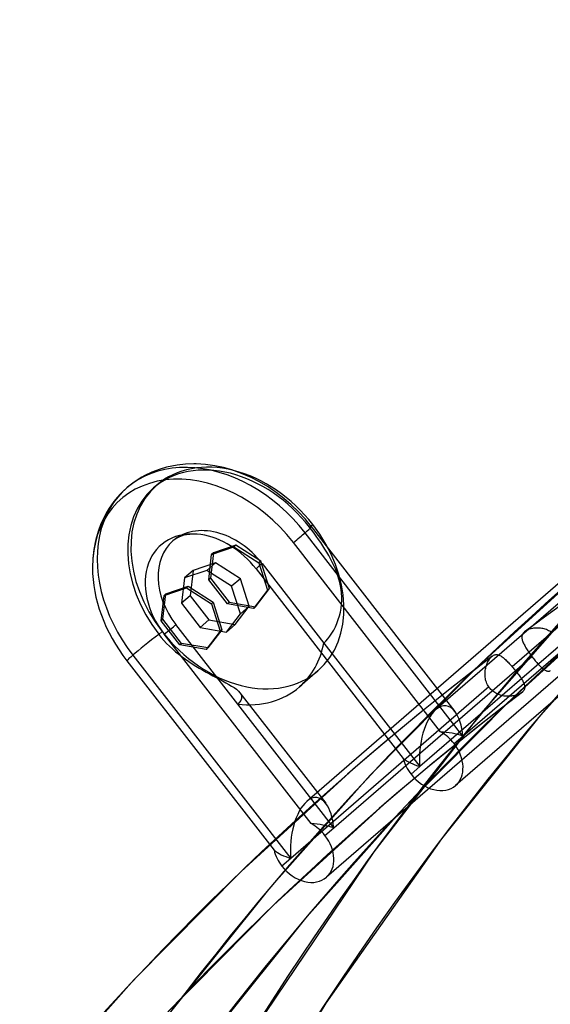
# Model space of a CAD drawing. Header units: millimetres. Extents: x -163 to 160, y -206 to 203.
# Tile 19 of 97: x -95 to -81, y 105 to 132. Entities that reach past the tile are written whole.
import ezdxf

# ---------------------------------------------------------------- set-up
doc = ezdxf.new("R2010")
doc.units = ezdxf.units.MM
doc.layers.add('MAIN-1', color=7, linetype='Continuous')
doc.layers.add('MAIN-2', color=7, linetype='Continuous')

msp = doc.modelspace()

# ---------------------------------------------------------------- linework, layer by layer
at = {"layer": 'MAIN-1'}
for p, q in [((-91.024, 115.964), (-90.418, 116.17)), ((-90.418, 116.17), (-90.468, 116.126)), ((-90.418, 116.17), (-89.743, 115.738)), ((-91.154, 115.232), (-91.074, 115.921)), ((-91.074, 115.921), (-90.468, 116.126)), ((-91.024, 115.964), (-91.074, 115.921)), ((-90.468, 116.126), (-89.793, 115.695)), ((-89.743, 115.738), (-89.793, 115.695)), ((-89.793, 115.695), (-89.556, 114.951)), ((-89.743, 115.738), (-89.506, 114.994)), ((-90.648, 114.58), (-91.154, 115.232)), ((-89.556, 114.951), (-89.937, 114.455)), ((-89.506, 114.994), (-89.887, 114.498)), ((-89.506, 114.994), (-89.556, 114.951)), ((-89.937, 114.455), (-90.648, 114.58)), ((-89.887, 114.498), (-89.937, 114.455))]:
    msp.add_line(p, q, dxfattribs=at)
for centre, major_axis, start_param, end_param in [((-0.5, -0.433), (86.414, -99.783), 0.713724, 3.388402), ((-2.5, -2.165), (-83.796, 96.759), -0.857072, 0)]:
    msp.add_ellipse(centre, major_axis=major_axis, ratio=0.75, start_param=start_param, end_param=end_param, dxfattribs=at)
at = {"layer": 'MAIN-2'}
for p, q in [((-65.698, 128.424), (-83.709, 112.826)), ((-64.563, 126.888), (-83.175, 110.769)), ((-69.198, 125.935), (-87.209, 110.337)), ((-68.062, 124.398), (-86.675, 108.279)), ((-91.011, 119.399), (-91.211, 119.34)), ((-90.865, 119.433), (-91.011, 119.399)), ((-90.716, 119.459), (-90.865, 119.433)), ((-90.496, 119.483), (-90.716, 119.459)), ((-90.269, 119.491), (-90.496, 119.483)), ((-90.208, 119.49), (-90.269, 119.491)), ((-89.956, 119.475), (-90.208, 119.49)), ((-89.7, 119.44), (-89.956, 119.475)), ((-89.468, 119.391), (-89.7, 119.44)), ((-89.235, 119.326), (-89.468, 119.391)), ((-91.675, 119.131), (-91.886, 118.996)), ((-91.599, 119.173), (-91.675, 119.131)), ((-91.41, 119.263), (-91.599, 119.173)), ((-91.211, 119.34), (-91.41, 119.263)), ((-88.975, 119.233), (-89.235, 119.326)), ((-88.717, 119.121), (-88.975, 119.233)), ((-88.485, 119.001), (-88.717, 119.121)), ((-92.082, 118.843), (-92.258, 118.675)), ((-91.886, 118.996), (-92.082, 118.843)), ((-91.27, 118.916), (-91.358, 118.84)), ((-88.258, 118.865), (-88.485, 119.001)), ((-88.04, 118.717), (-88.258, 118.865)), ((-75.874, 118.983), (-81.641, 113.989)), ((-92.348, 118.576), (-92.433, 118.472)), ((-92.258, 118.675), (-92.348, 118.576)), ((-87.829, 118.554), (-88.04, 118.717)), ((-92.559, 118.294), (-92.642, 118.156)), ((-92.433, 118.472), (-92.559, 118.294)), ((-87.628, 118.38), (-87.829, 118.554)), ((-87.436, 118.194), (-87.628, 118.38)), ((-92.642, 118.156), (-92.718, 118.013)), ((-87.255, 117.998), (-87.436, 118.194)), ((-92.785, 117.864), (-92.863, 117.656)), ((-92.718, 118.013), (-92.785, 117.864)), ((-87.085, 117.791), (-87.255, 117.998)), ((-87.134, 117.772), (-87.046, 117.848)), ((-87.072, 117.691), (-87.134, 117.772)), ((-87.085, 117.791), (-83.193, 112.775)), ((-92.863, 117.656), (-92.925, 117.437)), ((-90.673, 117.506), (-90.726, 117.479)), ((-90.631, 117.524), (-90.673, 117.506)), ((-90.586, 117.54), (-90.631, 117.524)), ((-90.536, 117.554), (-90.586, 117.54)), ((-90.465, 117.57), (-90.536, 117.554)), ((-90.386, 117.58), (-90.465, 117.57)), ((-90.373, 117.582), (-90.386, 117.58)), ((-90.281, 117.586), (-90.373, 117.582)), ((-90.181, 117.582), (-90.281, 117.586)), ((-90.077, 117.571), (-90.181, 117.582)), ((-82.977, 112.11), (-87.255, 117.622)), ((-87.011, 117.609), (-87.072, 117.691)), ((-86.95, 117.526), (-87.011, 117.609)), ((-86.89, 117.441), (-86.95, 117.526)), ((-92.934, 117.402), (-92.979, 117.166)), ((-92.925, 117.437), (-92.934, 117.402)), ((-90.785, 117.441), (-90.835, 117.403)), ((-90.757, 117.461), (-90.785, 117.441)), ((-90.726, 117.479), (-90.757, 117.461)), ((-89.786, 117.036), (-89.18, 117.242)), ((-89.13, 117.285), (-89.736, 117.079)), ((-89.13, 117.285), (-89.18, 117.242)), ((-89.18, 117.242), (-88.504, 116.81)), ((-88.454, 116.854), (-89.13, 117.285)), ((-83.585, 112.224), (-87.571, 117.36)), ((-86.83, 117.355), (-86.89, 117.441)), ((-86.773, 117.268), (-86.83, 117.355)), ((-86.717, 117.181), (-86.773, 117.268)), ((-92.979, 117.166), (-93.006, 116.921)), ((-89.866, 116.348), (-89.786, 117.036)), ((-89.736, 117.079), (-89.816, 116.391)), ((-89.736, 117.079), (-89.786, 117.036)), ((-86.663, 117.092), (-86.717, 117.181)), ((-86.611, 117.003), (-86.663, 117.092)), ((-86.562, 116.913), (-86.611, 117.003)), ((-93.006, 116.921), (-93.015, 116.677)), ((-89.68, 116.809), (-90.286, 116.603)), ((-89.68, 116.809), (-89.918, 116.603)), ((-89.004, 116.377), (-89.68, 116.809)), ((-88.454, 116.854), (-88.504, 116.81)), ((-88.504, 116.81), (-88.268, 116.067)), ((-88.218, 116.11), (-88.454, 116.854)), ((-88.421, 116.792), (-86.746, 114.633)), ((-86.516, 116.823), (-86.562, 116.913)), ((-86.472, 116.732), (-86.516, 116.823)), ((-86.433, 116.641), (-86.472, 116.732)), ((-82.977, 112.11), (-77.608, 116.76)), ((-79.547, 116.756), (-82.589, 113.98)), ((-90.286, 116.603), (-90.524, 116.397)), ((-89.918, 116.603), (-90.524, 116.397)), ((-90.286, 116.603), (-90.366, 115.915)), ((-89.243, 116.171), (-89.918, 116.603)), ((-88.581, 116.642), (-84.595, 111.505)), ((-86.396, 116.549), (-86.433, 116.641)), ((-86.364, 116.457), (-86.396, 116.549)), ((-86.336, 116.364), (-86.364, 116.457)), ((-90.524, 116.397), (-90.604, 115.709)), ((-89.816, 116.391), (-89.866, 116.348)), ((-89.36, 115.696), (-89.866, 116.348)), ((-89.816, 116.391), (-89.31, 115.739)), ((-89.004, 116.377), (-89.243, 116.171)), ((-89.006, 115.427), (-89.243, 116.171)), ((-88.768, 115.634), (-89.004, 116.377)), ((-86.312, 116.272), (-86.336, 116.364)), ((-86.292, 116.179), (-86.312, 116.272)), ((-86.277, 116.086), (-86.292, 116.179)), ((-91.104, 115.276), (-91.024, 115.964)), ((-90.366, 115.915), (-90.604, 115.709)), ((-90.366, 115.915), (-89.86, 115.263)), ((-88.268, 116.067), (-88.649, 115.57)), ((-88.599, 115.614), (-88.218, 116.11)), ((-88.218, 116.11), (-88.268, 116.067)), ((-86.266, 115.988), (-86.277, 116.086)), ((-86.26, 115.886), (-86.266, 115.988)), ((-78.776, 115.929), (-84.144, 111.28)), ((-79.539, 116.102), (-82.489, 112.717)), ((-90.604, 115.709), (-90.098, 115.056)), ((-89.31, 115.739), (-89.36, 115.696)), ((-88.649, 115.57), (-89.36, 115.696)), ((-89.31, 115.739), (-88.599, 115.614)), ((-89.149, 115.137), (-88.768, 115.634)), ((-88.768, 115.634), (-89.006, 115.427)), ((-86.279, 115.574), (-86.266, 115.677)), ((-86.266, 115.677), (-86.26, 115.782)), ((-86.26, 115.782), (-86.26, 115.886)), ((-78.716, 115.796), (-81.709, 113.064)), ((-78.216, 115.66), (-80.955, 112.575)), ((-89.387, 114.931), (-89.006, 115.427)), ((-88.599, 115.614), (-88.649, 115.57)), ((-86.353, 115.268), (-86.321, 115.372)), ((-86.321, 115.372), (-86.297, 115.473)), ((-86.297, 115.473), (-86.279, 115.574)), ((-80.439, 115.572), (-80.867, 115.261)), ((-91.104, 115.276), (-91.154, 115.232)), ((-90.598, 114.623), (-91.104, 115.276)), ((-89.079, 112.974), (-90.754, 115.133)), ((-89.86, 115.263), (-90.098, 115.056)), ((-89.86, 115.263), (-89.149, 115.137)), ((-89.149, 115.137), (-89.387, 114.931)), ((-86.433, 115.073), (-86.391, 115.166)), ((-86.391, 115.166), (-86.353, 115.268)), ((-80.867, 115.261), (-81.293, 114.947)), ((-91.129, 114.943), (-91.217, 114.868)), ((-91.217, 114.868), (-91.15, 114.785)), ((-87.085, 109.735), (-91.071, 114.871)), ((-90.098, 115.056), (-89.387, 114.931)), ((-86.584, 114.816), (-86.53, 114.896)), ((-86.53, 114.896), (-86.479, 114.983)), ((-86.479, 114.983), (-86.433, 115.073)), ((-81.377, 114.822), (-81.379, 114.801)), ((-81.372, 114.842), (-81.377, 114.822)), ((-81.365, 114.862), (-81.372, 114.842)), ((-81.355, 114.881), (-81.365, 114.862)), ((-81.342, 114.899), (-81.355, 114.881)), ((-81.327, 114.917), (-81.342, 114.899)), ((-81.31, 114.933), (-81.327, 114.917)), ((-81.307, 114.936), (-81.31, 114.933)), ((-81.305, 114.938), (-81.307, 114.936)), ((-81.302, 114.94), (-81.305, 114.938)), ((-81.299, 114.942), (-81.302, 114.94)), ((-81.296, 114.944), (-81.299, 114.942)), ((-81.293, 114.947), (-81.296, 114.944)), ((-81.274, 114.96), (-81.293, 114.947)), ((-81.253, 114.973), (-81.274, 114.96)), ((-81.23, 114.984), (-81.253, 114.973)), ((-81.205, 114.995), (-81.23, 114.984)), ((-81.179, 115.004), (-81.205, 114.995)), ((-81.152, 115.013), (-81.179, 115.004)), ((-81.124, 115.02), (-81.152, 115.013)), ((-81.095, 115.027), (-81.124, 115.02)), ((-81.065, 115.032), (-81.095, 115.027)), ((-81.035, 115.035), (-81.065, 115.032)), ((-81.004, 115.038), (-81.035, 115.035)), ((-80.972, 115.039), (-81.004, 115.038)), ((-80.94, 115.039), (-80.972, 115.039)), ((-80.908, 115.037), (-80.94, 115.039)), ((-80.876, 115.034), (-80.908, 115.037)), ((-80.843, 115.029), (-80.876, 115.034)), ((-80.811, 115.023), (-80.843, 115.029)), ((-80.779, 115.015), (-80.811, 115.023)), ((-80.748, 115.006), (-80.779, 115.015)), ((-80.716, 114.995), (-80.748, 115.006)), ((-80.686, 114.982), (-80.716, 114.995)), ((-80.655, 114.967), (-80.686, 114.982)), ((-80.626, 114.951), (-80.655, 114.967)), ((-80.598, 114.933), (-80.626, 114.951)), ((-91.15, 114.785), (-91.08, 114.704)), ((-91.08, 114.704), (-91.006, 114.624)), ((-91.006, 114.624), (-90.928, 114.546)), ((-90.598, 114.623), (-90.648, 114.58)), ((-89.887, 114.498), (-90.598, 114.623)), ((-86.746, 114.633), (-86.694, 114.683)), ((-86.746, 114.633), (-84.144, 111.28)), ((-86.694, 114.683), (-86.639, 114.744)), ((-86.639, 114.744), (-86.584, 114.816)), ((-81.379, 114.801), (-81.38, 114.78)), ((-81.38, 114.78), (-81.378, 114.758)), ((-81.378, 114.758), (-81.375, 114.736)), ((-81.375, 114.736), (-81.369, 114.713)), ((-81.369, 114.713), (-81.362, 114.689)), ((-81.362, 114.689), (-81.353, 114.665)), ((-81.353, 114.665), (-81.343, 114.64)), ((-81.343, 114.64), (-81.331, 114.614)), ((-81.331, 114.614), (-81.318, 114.588)), ((-81.318, 114.588), (-81.304, 114.561)), ((-81.304, 114.561), (-81.288, 114.534)), ((-91.921, 114.303), (-87.643, 108.791)), ((-90.928, 114.546), (-90.847, 114.471)), ((-90.847, 114.471), (-90.763, 114.397)), ((-90.763, 114.397), (-90.676, 114.326)), ((-90.676, 114.326), (-90.587, 114.257)), ((-82.18, 114.279), (-82.162, 114.291)), ((-82.162, 114.291), (-82.144, 114.302)), ((-82.144, 114.302), (-82.125, 114.309)), ((-82.125, 114.309), (-82.106, 114.315)), ((-82.106, 114.315), (-82.087, 114.318)), ((-82.087, 114.318), (-82.068, 114.319)), ((-82.068, 114.319), (-82.05, 114.317)), ((-82.05, 114.317), (-82.031, 114.314)), ((-82.031, 114.314), (-82.011, 114.308)), ((-82.011, 114.308), (-81.992, 114.301)), ((-81.992, 114.301), (-81.973, 114.292)), ((-81.973, 114.292), (-81.953, 114.281)), ((-81.288, 114.534), (-81.272, 114.506)), ((-81.272, 114.506), (-81.254, 114.477)), ((-81.254, 114.477), (-81.235, 114.448)), ((-81.235, 114.448), (-81.216, 114.419)), ((-81.216, 114.419), (-81.195, 114.389)), ((-81.195, 114.389), (-81.174, 114.359)), ((-81.174, 114.359), (-81.153, 114.329)), ((-81.153, 114.329), (-81.131, 114.299)), ((-81.131, 114.299), (-81.109, 114.27)), ((-92.081, 114.152), (-88.095, 109.016)), ((-90.587, 114.257), (-90.496, 114.191)), ((-90.496, 114.191), (-90.403, 114.127)), ((-90.403, 114.127), (-90.31, 114.066)), ((-90.31, 114.066), (-90.216, 114.007)), ((-86.477, 109.621), (-81.109, 114.27)), ((-82.181, 114.278), (-82.822, 113.783)), ((-82.352, 113.986), (-82.342, 114.018)), ((-82.342, 114.018), (-82.331, 114.049)), ((-82.331, 114.049), (-82.32, 114.08)), ((-82.32, 114.08), (-82.307, 114.109)), ((-82.307, 114.109), (-82.293, 114.137)), ((-82.293, 114.137), (-82.278, 114.163)), ((-82.278, 114.163), (-82.262, 114.188)), ((-82.262, 114.188), (-82.246, 114.211)), ((-82.246, 114.211), (-82.229, 114.232)), ((-82.229, 114.232), (-82.211, 114.251)), ((-82.211, 114.251), (-82.194, 114.268)), ((-82.194, 114.268), (-82.191, 114.27)), ((-82.191, 114.27), (-82.189, 114.272)), ((-82.189, 114.272), (-82.187, 114.273)), ((-82.187, 114.273), (-82.185, 114.275)), ((-82.185, 114.275), (-82.182, 114.277)), ((-82.182, 114.277), (-82.18, 114.279)), ((-81.953, 114.281), (-81.933, 114.268)), ((-81.933, 114.268), (-81.912, 114.254)), ((-81.912, 114.254), (-81.891, 114.239)), ((-81.891, 114.239), (-81.87, 114.222)), ((-81.87, 114.222), (-81.849, 114.203)), ((-81.849, 114.203), (-81.827, 114.184)), ((-81.827, 114.184), (-81.805, 114.163)), ((-81.805, 114.163), (-81.782, 114.141)), ((-81.782, 114.141), (-81.759, 114.117)), ((-81.759, 114.117), (-81.736, 114.093)), ((-81.736, 114.093), (-81.712, 114.068)), ((-81.712, 114.068), (-81.689, 114.042)), ((-81.689, 114.042), (-81.665, 114.016)), ((-81.109, 114.27), (-81.108, 114.268)), ((-81.108, 114.268), (-81.106, 114.267)), ((-81.106, 114.267), (-81.105, 114.265)), ((-81.105, 114.265), (-81.104, 114.264)), ((-81.104, 114.264), (-81.103, 114.262)), ((-81.103, 114.262), (-81.102, 114.261)), ((-81.102, 114.261), (-81.101, 114.259)), ((-81.101, 114.259), (-81.08, 114.232)), ((-81.08, 114.232), (-81.058, 114.204)), ((-81.058, 114.204), (-81.037, 114.178)), ((-81.037, 114.178), (-81.016, 114.152)), ((-81.016, 114.152), (-80.995, 114.126)), ((-80.995, 114.126), (-80.974, 114.102)), ((-80.974, 114.102), (-80.954, 114.078)), ((-80.954, 114.078), (-80.934, 114.056)), ((-80.934, 114.056), (-80.914, 114.034)), ((-80.914, 114.034), (-80.895, 114.014)), ((-90.216, 114.007), (-90.122, 113.95)), ((-90.122, 113.95), (-90.028, 113.896)), ((-90.028, 113.896), (-89.935, 113.843)), ((-89.935, 113.843), (-89.843, 113.793)), ((-89.843, 113.793), (-89.753, 113.745)), ((-86.905, 113.876), (-87.405, 113.442)), ((-82.589, 113.98), (-85.487, 111.046)), ((-82.822, 113.783), (-83.457, 113.282)), ((-82.378, 113.814), (-82.376, 113.85)), ((-82.378, 113.779), (-82.378, 113.814)), ((-82.377, 113.744), (-82.378, 113.779)), ((-82.376, 113.85), (-82.372, 113.884)), ((-82.372, 113.884), (-82.367, 113.919)), ((-82.367, 113.919), (-82.36, 113.953)), ((-82.36, 113.953), (-82.352, 113.986)), ((-81.665, 114.016), (-81.641, 113.989)), ((-81.641, 113.989), (-81.618, 113.962)), ((-81.618, 113.962), (-81.595, 113.934)), ((-81.595, 113.934), (-81.572, 113.907)), ((-81.572, 113.907), (-81.55, 113.879)), ((-81.55, 113.879), (-81.528, 113.852)), ((-81.528, 113.852), (-81.507, 113.825)), ((-81.507, 113.825), (-81.486, 113.798)), ((-81.486, 113.798), (-81.466, 113.771)), ((-81.466, 113.771), (-81.447, 113.744)), ((-80.895, 114.014), (-80.876, 113.994)), ((-80.876, 113.994), (-80.857, 113.976)), ((-80.857, 113.976), (-80.838, 113.959)), ((-80.838, 113.959), (-80.82, 113.944)), ((-80.82, 113.944), (-80.803, 113.929)), ((-80.803, 113.929), (-80.785, 113.916)), ((-80.785, 113.916), (-80.768, 113.905)), ((-80.768, 113.905), (-80.751, 113.895)), ((-80.751, 113.895), (-80.734, 113.886)), ((-80.734, 113.886), (-80.717, 113.879)), ((-80.717, 113.879), (-80.701, 113.874)), ((-80.701, 113.874), (-80.684, 113.871)), ((-80.684, 113.871), (-80.668, 113.869)), ((-80.668, 113.869), (-80.651, 113.87)), ((-80.651, 113.87), (-80.634, 113.872)), ((-80.634, 113.872), (-80.618, 113.877)), ((-80.618, 113.877), (-80.601, 113.884)), ((-89.753, 113.745), (-89.666, 113.698)), ((-89.666, 113.698), (-89.577, 113.652)), ((-89.577, 113.652), (-89.488, 113.604)), ((-89.488, 113.604), (-89.401, 113.557)), ((-89.401, 113.557), (-89.319, 113.511)), ((-89.319, 113.511), (-89.243, 113.466)), ((-82.373, 113.708), (-82.377, 113.744)), ((-82.368, 113.673), (-82.373, 113.708)), ((-82.361, 113.637), (-82.368, 113.673)), ((-82.352, 113.603), (-82.361, 113.637)), ((-82.34, 113.569), (-82.352, 113.603)), ((-82.327, 113.535), (-82.34, 113.569)), ((-82.311, 113.502), (-82.327, 113.535)), ((-82.294, 113.471), (-82.311, 113.502)), ((-81.447, 113.744), (-81.429, 113.719)), ((-81.429, 113.719), (-81.411, 113.693)), ((-81.411, 113.693), (-81.395, 113.668)), ((-81.395, 113.668), (-81.38, 113.644)), ((-81.38, 113.644), (-81.366, 113.621)), ((-81.366, 113.621), (-81.353, 113.597)), ((-81.353, 113.597), (-81.342, 113.575)), ((-81.342, 113.575), (-81.331, 113.553)), ((-81.331, 113.553), (-81.322, 113.532)), ((-81.322, 113.532), (-81.315, 113.511)), ((-81.315, 113.511), (-81.309, 113.491)), ((-81.309, 113.491), (-81.305, 113.472)), ((-89.243, 113.466), (-89.176, 113.422)), ((-89.176, 113.422), (-89.116, 113.378)), ((-89.116, 113.378), (-89.062, 113.331)), ((-89.062, 113.331), (-89.02, 113.285)), ((-89.021, 113.286), (-86.693, 110.286)), ((-89.02, 113.285), (-88.99, 113.236)), ((-88.99, 113.236), (-88.974, 113.185)), ((-82.274, 113.441), (-87.643, 108.791)), ((-83.457, 113.282), (-84.088, 112.774)), ((-82.274, 113.441), (-82.294, 113.471)), ((-82.27, 113.435), (-82.274, 113.441)), ((-82.266, 113.429), (-82.27, 113.435)), ((-82.261, 113.423), (-82.266, 113.429)), ((-82.257, 113.417), (-82.261, 113.423)), ((-82.252, 113.411), (-82.257, 113.417)), ((-82.247, 113.405), (-82.252, 113.411)), ((-82.243, 113.399), (-82.247, 113.405)), ((-82.22, 113.374), (-82.243, 113.399)), ((-82.195, 113.35), (-82.22, 113.374)), ((-82.169, 113.327), (-82.195, 113.35)), ((-82.142, 113.306), (-82.169, 113.327)), ((-82.113, 113.287), (-82.142, 113.306)), ((-82.084, 113.27), (-82.113, 113.287)), ((-82.053, 113.254), (-82.084, 113.27)), ((-82.022, 113.24), (-82.053, 113.254)), ((-81.99, 113.228), (-82.022, 113.24)), ((-81.381, 113.291), (-82.016, 112.801)), ((-81.957, 113.217), (-81.99, 113.228)), ((-81.925, 113.208), (-81.957, 113.217)), ((-81.518, 113.223), (-81.546, 113.215)), ((-81.492, 113.232), (-81.518, 113.223)), ((-81.467, 113.242), (-81.492, 113.232)), ((-81.443, 113.253), (-81.467, 113.242)), ((-81.42, 113.265), (-81.443, 113.253)), ((-81.4, 113.278), (-81.42, 113.265)), ((-81.381, 113.291), (-81.4, 113.278)), ((-81.379, 113.293), (-81.381, 113.291)), ((-81.376, 113.295), (-81.379, 113.293)), ((-81.374, 113.297), (-81.376, 113.295)), ((-81.372, 113.299), (-81.374, 113.297)), ((-81.369, 113.301), (-81.372, 113.299)), ((-81.367, 113.302), (-81.369, 113.301)), ((-81.351, 113.317), (-81.367, 113.302)), ((-81.337, 113.333), (-81.351, 113.317)), ((-81.326, 113.349), (-81.337, 113.333)), ((-81.317, 113.365), (-81.326, 113.349)), ((-81.31, 113.382), (-81.317, 113.365)), ((-81.305, 113.399), (-81.31, 113.382)), ((-81.305, 113.472), (-81.302, 113.453)), ((-81.303, 113.417), (-81.305, 113.399)), ((-81.302, 113.435), (-81.303, 113.417)), ((-81.302, 113.453), (-81.302, 113.435)), ((-89.028, 113.025), (-89.079, 112.974)), ((-86.477, 109.621), (-89.079, 112.974)), ((-88.993, 113.078), (-89.028, 113.025)), ((-88.974, 113.132), (-88.993, 113.078)), ((-88.974, 113.185), (-88.974, 113.132)), ((-81.709, 113.064), (-84.56, 110.177)), ((-81.891, 113.201), (-81.925, 113.208)), ((-81.858, 113.195), (-81.891, 113.201)), ((-81.825, 113.191), (-81.858, 113.195)), ((-81.792, 113.189), (-81.825, 113.191)), ((-81.759, 113.188), (-81.792, 113.189)), ((-81.726, 113.188), (-81.759, 113.188)), ((-81.695, 113.189), (-81.726, 113.188)), ((-81.663, 113.192), (-81.695, 113.189)), ((-81.633, 113.196), (-81.663, 113.192)), ((-81.603, 113.201), (-81.633, 113.196)), ((-81.574, 113.208), (-81.603, 113.201)), ((-81.546, 113.215), (-81.574, 113.208)), ((-82.489, 112.717), (-85.391, 108.971)), ((-84.088, 112.774), (-84.713, 112.26)), ((-82.016, 112.801), (-82.647, 112.304)), ((-80.955, 112.575), (-83.554, 109.319)), ((-84.713, 112.26), (-85.333, 111.74)), ((-82.647, 112.304), (-83.272, 111.801)), ((-83.215, 111.904), (-82.977, 112.11)), ((-85.333, 111.74), (-85.947, 111.213)), ((-83.272, 111.801), (-83.892, 111.291)), ((-85.947, 111.213), (-88.989, 108.437)), ((-83.892, 111.291), (-84.506, 110.776)), ((-84.144, 111.28), (-84.382, 111.074)), ((-85.487, 111.046), (-88.246, 107.946)), ((-84.506, 110.776), (-85.116, 110.253)), ((-85.116, 110.253), (-88.109, 107.522)), ((-84.56, 110.177), (-87.276, 107.126)), ((-86.715, 109.414), (-86.477, 109.621)), ((-83.554, 109.319), (-86.691, 104.868)), ((-85.391, 108.971), (-88.875, 103.8)), ((-87.643, 108.791), (-87.882, 108.585)), ((-88.989, 108.437), (-91.887, 105.503)), ((-88.246, 107.946), (-90.863, 104.679)), ((-88.109, 107.522), (-90.96, 104.635)), ((-87.276, 107.126), (-89.852, 103.911)), ((-91.887, 105.503), (-94.646, 102.403)), ((-86.691, 104.868), (-89.901, 99.547))]:
    msp.add_line(p, q, dxfattribs=at)
for centre, major_axis, ratio, start_param, end_param in [((0, 0), (-85.76, 99.027), 0.75, -2.427868, 0.713724), ((25.124, 21.758), (-87.714, 101.283), 0.75, -0.044408, 0.713724), ((18.724, 16.215), (-91.871, 106.083), 0.75, -0.045973, 0.713724), ((25.124, 21.758), (86.882, -100.323), 0.75, 3.096951, 3.560974), ((18.724, 16.215), (91.039, -105.123), 0.75, 3.095728, 3.607027), ((12.324, 10.673), (-91.871, 106.083), 0.75, -0.045973, 0.713724), ((-2, -1.732), (-83.141, 96.003), 0.75, -0.857072, 0.17449), ((-89.588, 115.963), (-2.494, 2.88), 0.75, -1.64247, 1.499123), ((-89.175, 116.32), (-2.182, 2.52), 0.75, -1.64247, 0.000079), ((-89.088, 116.396), (2.182, -2.52), 0.75, 1.499123, 3.141672), ((-89.826, 115.756), (-2.411, 2.784), 0.75, -1.64247, 0.713724), ((12.324, 10.673), (91.039, -105.123), 0.75, 3.095268, 3.855317), ((-89.175, 116.32), (-2.182, 2.52), 0.75, 0.000079, 1.499123), ((-89.088, 116.396), (2.182, -2.52), 0.75, -3.141514, -1.64247), ((-87.838, 117.207), (0.753, 0.584), 0.047367, -0.721459, 0.325738), ((-89.088, 116.396), (2.182, -2.52), 0.75, 0.000079, 1.499123), ((-89.826, 115.756), (1.331, -1.537), 0.75, 2.42779, 4.640715), ((-89.588, 115.963), (1.247, -1.44), 0.75, 1.499123, 3.141592), ((-89.826, 115.756), (1.331, -1.537), 0.75, 1.499123, 2.42779), ((-87.838, 117.207), (0.753, 0.584), 0.047367, -1.245058, -0.721459), ((-89.588, 115.963), (1.247, -1.44), 0.75, 3.141592, 4.640715), ((-87.838, 117.207), (0.753, 0.584), 0.047367, 2.420134, 2.943732), ((5.924, 5.13), (-91.871, 106.083), 0.75, -0.086876, -0.056471), ((-89.826, 115.756), (-2.411, 2.784), 0.75, 0.713724, 1.499123), ((-91.338, 114.718), (0.753, 0.584), 0.047367, -1.245058, -0.721459), ((-91.338, 114.718), (0.753, 0.584), 0.047367, 1.372936, 2.420134), ((-89.088, 116.396), (2.182, -2.52), 0.75, -1.64247, 0.000079), ((-89.588, 115.963), (-2.182, 2.52), 0.75, 3.141592, 3.678164), ((-91.338, 114.718), (0.753, 0.584), 0.047367, 2.420134, 2.943732), ((5.924, 5.13), (-91.871, 106.083), 0.75, -0.045973, 0.713724), ((5.924, 5.13), (91.039, -105.123), 0.75, 3.095268, 3.855317), ((-89.588, 115.963), (-2.182, 2.52), 0.75, 2.461673, 3.141592), ((-83.56, 111.695), (-0.122, -1.235), 0.470085, 2.670619, 3.602409), ((-83.56, 111.695), (-0.122, -1.235), 0.470085, -2.680776, -1.181965), ((-83.56, 111.695), (-0.122, -1.235), 0.470085, 1.959628, 2.670619), ((-83.799, 111.489), (-0.624, 0.72), 0.75, -1.64247, -1.118871), ((-83.56, 111.695), (1.208, -0.119), 0.432344, 1.110291, 1.63389), ((-83.799, 111.489), (-0.624, 0.72), 0.75, -3.141514, -1.64247), ((-83.56, 111.695), (1.208, -0.119), 0.432344, -2.554901, -2.031302), ((-83.799, 111.489), (-0.624, 0.72), 0.75, 0.975524, 1.499123), ((-83.799, 111.489), (-0.624, 0.72), 0.75, 1.499123, 3.141672), ((-87.06, 109.206), (-0.122, -1.235), 0.470085, -2.680778, -1.181965), ((-87.06, 109.206), (-0.122, -1.235), 0.470085, 2.670619, 3.602407), ((-87.06, 109.206), (-0.122, -1.235), 0.470085, 1.959628, 2.670619), ((-87.298, 108.999), (-0.624, 0.72), 0.75, -1.64247, -1.118871), ((-87.06, 109.206), (1.208, -0.119), 0.432344, 1.110291, 1.63389), ((-87.298, 108.999), (-0.624, 0.72), 0.75, -3.141514, -1.64247), ((-87.06, 109.206), (1.208, -0.119), 0.432344, -2.554901, -2.031302), ((-87.298, 108.999), (-0.624, 0.72), 0.75, 0.975524, 1.499123), ((-87.298, 108.999), (-0.624, 0.72), 0.75, 1.499123, 3.141672)]:
    msp.add_ellipse(centre, major_axis=major_axis, ratio=ratio, start_param=start_param, end_param=end_param, dxfattribs=at)

doc.saveas('drawing.dxf')
